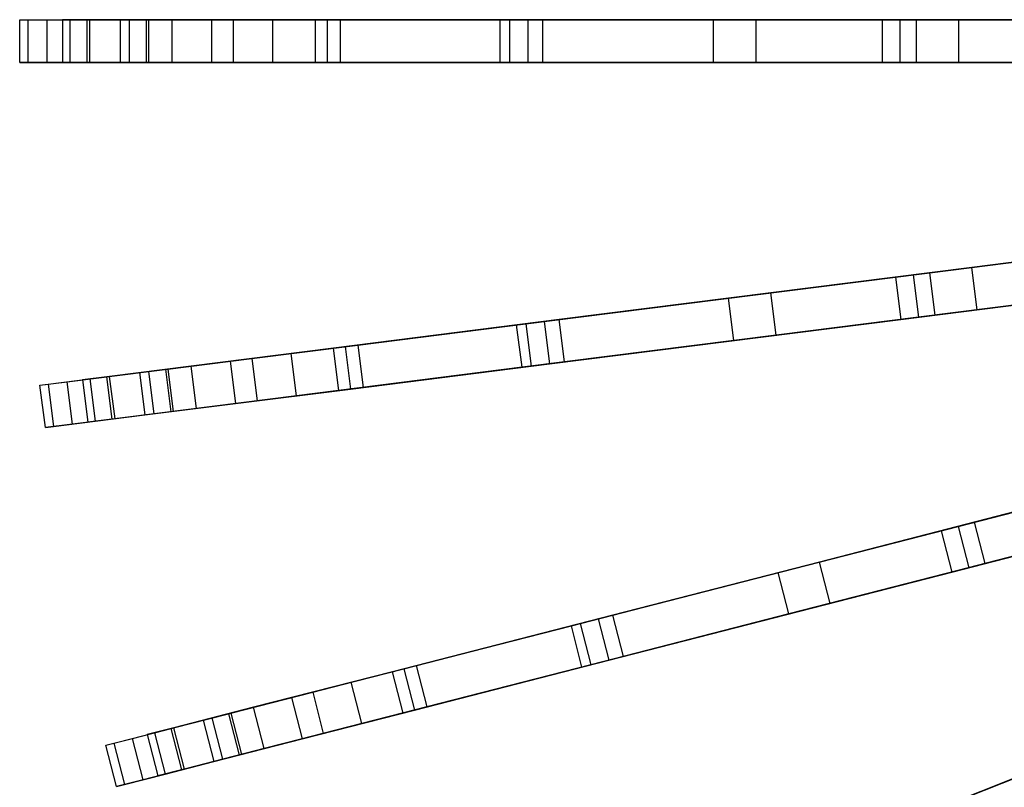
# Model space of a CAD drawing. Extents: x 0 to 27.3, y 0 to 27.3.
# Tile 4 of 117: x 0 to 4.6, y 10.1 to 13.7. Entities that reach past the tile are written whole.
import ezdxf

# ---------------------------------------------------------------- set-up
doc = ezdxf.new("R2010")
doc.units = 0
doc.header["$LTSCALE"] = 2.54
doc.layers.get('0').update_dxf_attribs({"color": 13, "linetype": 'CONTINUOUS'})

# ---------------------------------------------------------------- blocks, each defined once
blk = doc.blocks.new('SPUMPKIN_S_PM_STL_1')
at = {"color": 0}
for p, q in [((6.0437, 13.6715, 73.5372), (6.0437, 13.8715, 73.5372)), ((6.0437, 13.8715, 73.5372), (6.1726, 13.8715, 64.8146)), ((6.0437, 13.8715, 73.5372), (6.0817, 13.8715, 77.3327)), ((6.0437, 13.6715, 73.5372), (6.0437, 13.8715, 73.5372)), ((6.0437, 13.8715, 73.5372), (6.1726, 13.8715, 64.8146)), ((6.0437, 13.8715, 73.5372), (6.0817, 13.8715, 77.3327)), ((6.0817, 13.8715, 77.3327), (6.2793, 13.8715, 81.2047)), ((6.0817, 13.8715, 77.3327), (6.0817, 13.6715, 77.3327)), ((6.0817, 13.8715, 77.3327), (6.0817, 13.6715, 77.3327)), ((6.0817, 13.8715, 77.3327), (6.2793, 13.8715, 81.2047)), ((6.1726, 13.6715, 64.8146), (6.1726, 13.8715, 64.8146)), ((6.1726, 13.8715, 64.8146), (6.5581, 13.8715, 57.3268)), ((6.1726, 13.6715, 64.8146), (6.1726, 13.8715, 64.8146)), ((6.1726, 13.8715, 64.8146), (6.5581, 13.8715, 57.3268)), ((6.2437, 13.8715, 73.5372), (6.2437, 13.6715, 73.5372)), ((6.3726, 13.8715, 64.8178), (6.2437, 13.8715, 73.5372)), ((6.2437, 13.8715, 73.5372), (6.2437, 13.6715, 73.5372)), ((6.2437, 13.8715, 73.5372), (6.3578, 13.8715, 79.4599)), ((6.2437, 13.8715, 73.5372), (6.3578, 13.8715, 79.4599)), ((6.3726, 13.8715, 64.8178), (6.2437, 13.8715, 73.5372)), ((6.2793, 13.8715, 81.2047), (6.5142, 13.8715, 82.948)), ((6.2793, 13.8715, 81.2047), (6.2793, 13.6715, 81.2047)), ((6.2793, 13.8715, 81.2047), (6.2793, 13.6715, 81.2047)), ((6.2793, 13.8715, 81.2047), (6.5142, 13.8715, 82.948)), ((6.3578, 13.8715, 79.4599), (6.3578, 13.6715, 79.4599)), ((6.3578, 13.8715, 79.4599), (6.6362, 13.8715, 82.4797)), ((6.3578, 13.8715, 79.4599), (6.3578, 13.6715, 79.4599)), ((6.3578, 13.8715, 79.4599), (6.6362, 13.8715, 82.4797)), ((6.3726, 13.6715, 64.8178), (6.3726, 13.8715, 64.8178)), ((6.758, 13.8715, 57.334), (6.3726, 13.8715, 64.8178)), ((6.3726, 13.6715, 64.8178), (6.3726, 13.8715, 64.8178)), ((6.758, 13.8715, 57.334), (6.3726, 13.8715, 64.8178)), ((6.5142, 13.8715, 82.948), (6.9417, 13.8715, 84.4385)), ((6.5142, 13.8715, 82.948), (6.5142, 13.6715, 82.948)), ((6.5142, 13.8715, 82.948), (6.5142, 13.6715, 82.948)), ((6.5142, 13.8715, 82.948), (6.9417, 13.8715, 84.4385)), ((6.5581, 13.6715, 57.3268), (6.5581, 13.8715, 57.3268)), ((6.5581, 13.8715, 57.3268), (7.2291, 13.8715, 50.119)), ((6.5581, 13.6715, 57.3268), (6.5581, 13.8715, 57.3268)), ((6.5581, 13.8715, 57.3268), (7.2291, 13.8715, 50.119)), ((6.6362, 13.8715, 82.4797), (6.6362, 13.6715, 82.4797)), ((6.6362, 13.8715, 82.4797), (6.6477, 13.8715, 82.5522)), ((6.6362, 13.8715, 82.4797), (6.6362, 13.6715, 82.4797)), ((6.6362, 13.8715, 82.4797), (6.6477, 13.8715, 82.5522)), ((6.6477, 13.8715, 82.5522), (6.6477, 13.6715, 82.5522)), ((6.6477, 13.8715, 82.5522), (7.0439, 13.8715, 84.1562)), ((6.6477, 13.8715, 82.5522), (6.6477, 13.6715, 82.5522)), ((6.6477, 13.8715, 82.5522), (7.0439, 13.8715, 84.1562)), ((6.758, 13.6715, 57.334), (6.758, 13.8715, 57.334)), ((7.4291, 13.8715, 50.1308), (6.758, 13.8715, 57.334)), ((6.758, 13.6715, 57.334), (6.758, 13.8715, 57.334)), ((7.4291, 13.8715, 50.1308), (6.758, 13.8715, 57.334)), ((6.9417, 13.8715, 84.4385), (7.4844, 13.8715, 85.3434)), ((6.9417, 13.8715, 84.4385), (6.9417, 13.6715, 84.4385)), ((6.9417, 13.8715, 84.4385), (6.9417, 13.6715, 84.4385)), ((6.9417, 13.8715, 84.4385), (7.4844, 13.8715, 85.3434)), ((7.0439, 13.8715, 84.1562), (7.0439, 13.6715, 84.1562)), ((7.0439, 13.8715, 84.1562), (7.5447, 13.8715, 85.0968)), ((7.0439, 13.8715, 84.1562), (7.0439, 13.6715, 84.1562)), ((7.0439, 13.8715, 84.1562), (7.5447, 13.8715, 85.0968)), ((7.2291, 13.6715, 50.119), (7.2291, 13.8715, 50.119)), ((7.2291, 13.8715, 50.119), (8.2942, 13.8715, 42.4599)), ((7.2291, 13.6715, 50.119), (7.2291, 13.8715, 50.119)), ((7.2291, 13.8715, 50.119), (8.2942, 13.8715, 42.4599)), ((7.4291, 13.6715, 50.1308), (7.4291, 13.8715, 50.1308)), ((8.4944, 13.8715, 42.4751), (7.4291, 13.8715, 50.1308)), ((7.4291, 13.6715, 50.1308), (7.4291, 13.8715, 50.1308)), ((8.4944, 13.8715, 42.4751), (7.4291, 13.8715, 50.1308)), ((7.4844, 13.8715, 85.3434), (8.4242, 13.8715, 86.2621)), ((7.4844, 13.8715, 85.3434), (7.4844, 13.6715, 85.3434)), ((7.4844, 13.8715, 85.3434), (7.4844, 13.6715, 85.3434)), ((7.4844, 13.8715, 85.3434), (8.4242, 13.8715, 86.2621)), ((7.5447, 13.8715, 85.0968), (7.5447, 13.6715, 85.0968)), ((7.5447, 13.8715, 85.0968), (8.3382, 13.8715, 85.9213)), ((7.5447, 13.8715, 85.0968), (7.5447, 13.6715, 85.0968)), ((7.5447, 13.8715, 85.0968), (8.3382, 13.8715, 85.9213)), ((8.2942, 13.6715, 42.4599), (8.2942, 13.8715, 42.4599)), ((8.2942, 13.8715, 42.4599), (9.294, 13.8715, 36.927)), ((8.2942, 13.6715, 42.4599), (8.2942, 13.8715, 42.4599)), ((8.2942, 13.8715, 42.4599), (9.294, 13.8715, 36.927)), ((8.3382, 13.8715, 85.9213), (8.3382, 13.6715, 85.9213)), ((8.3382, 13.8715, 85.9213), (10.1665, 13.8715, 87.309)), ((8.3382, 13.8715, 85.9213), (8.3382, 13.6715, 85.9213)), ((8.3382, 13.8715, 85.9213), (10.1665, 13.8715, 87.309)), ((8.4242, 13.8715, 86.2621), (10.0841, 13.8715, 87.4941)), ((8.4242, 13.8715, 86.2621), (8.4242, 13.6715, 86.2621)), ((8.4242, 13.8715, 86.2621), (8.4242, 13.6715, 86.2621)), ((8.4242, 13.8715, 86.2621), (10.0841, 13.8715, 87.4941)), ((8.4944, 13.6715, 42.4751), (8.4944, 13.8715, 42.4751)), ((9.4938, 13.8715, 36.9473), (8.4944, 13.8715, 42.4751)), ((8.4944, 13.6715, 42.4751), (8.4944, 13.8715, 42.4751)), ((9.4938, 13.8715, 36.9473), (8.4944, 13.8715, 42.4751)), ((9.294, 13.6715, 36.927), (9.294, 13.8715, 36.927)), ((9.294, 13.8715, 36.927), (10.2444, 13.8715, 32.9015)), ((9.294, 13.6715, 36.927), (9.294, 13.8715, 36.927)), ((9.294, 13.8715, 36.927), (10.2444, 13.8715, 32.9015)), ((9.4938, 13.6715, 36.9473), (9.4938, 13.8715, 36.9473)), ((10.4429, 13.8715, 32.9341), (9.4938, 13.8715, 36.9473)), ((9.4938, 13.6715, 36.9473), (9.4938, 13.8715, 36.9473)), ((10.4429, 13.8715, 32.9341), (9.4938, 13.8715, 36.9473)), ((10.0841, 13.8715, 87.4941), (12.1322, 13.8715, 88.664)), ((10.0841, 13.8715, 87.4941), (10.0841, 13.6715, 87.4941)), ((10.0841, 13.8715, 87.4941), (10.0841, 13.6715, 87.4941)), ((10.0841, 13.8715, 87.4941), (12.1322, 13.8715, 88.664)), ((10.1665, 13.8715, 87.309), (10.1665, 13.6715, 87.309)), ((10.1665, 13.8715, 87.309), (12.2004, 13.8715, 88.4745)), ((10.1665, 13.8715, 87.309), (10.1665, 13.6715, 87.309)), ((10.1665, 13.8715, 87.309), (12.2004, 13.8715, 88.4745)), ((10.2444, 13.6715, 32.9015), (10.2444, 13.8715, 32.9015)), ((10.2444, 13.8715, 32.9015), (11.2789, 13.8715, 29.7367)), ((10.2444, 13.6715, 32.9015), (10.2444, 13.8715, 32.9015)), ((10.2444, 13.8715, 32.9015), (11.2789, 13.8715, 29.7367)), ((10.4429, 13.6715, 32.9341), (10.4429, 13.8715, 32.9341)), ((11.4723, 13.8715, 29.7911), (10.4429, 13.8715, 32.9341)), ((10.4429, 13.6715, 32.9341), (10.4429, 13.8715, 32.9341)), ((11.4723, 13.8715, 29.7911), (10.4429, 13.8715, 32.9341)), ((6.1726, 13.6715, 64.8146), (6.0437, 13.6715, 73.5372)), ((6.0437, 13.6715, 73.5372), (6.0817, 13.6715, 77.3327)), ((6.0437, 13.6715, 73.5372), (6.0817, 13.6715, 77.3327)), ((6.1726, 13.6715, 64.8146), (6.0437, 13.6715, 73.5372)), ((6.0817, 13.6715, 77.3327), (6.2793, 13.6715, 81.2047)), ((6.0817, 13.6715, 77.3327), (6.2793, 13.6715, 81.2047)), ((6.5581, 13.6715, 57.3268), (6.1726, 13.6715, 64.8146)), ((6.5581, 13.6715, 57.3268), (6.1726, 13.6715, 64.8146)), ((6.3726, 13.6715, 64.8178), (6.2437, 13.6715, 73.5372)), ((6.3578, 13.6715, 79.4599), (6.2437, 13.6715, 73.5372)), ((6.3726, 13.6715, 64.8178), (6.2437, 13.6715, 73.5372)), ((6.3578, 13.6715, 79.4599), (6.2437, 13.6715, 73.5372)), ((6.2793, 13.6715, 81.2047), (6.5142, 13.6715, 82.948)), ((6.2793, 13.6715, 81.2047), (6.5142, 13.6715, 82.948)), ((6.6362, 13.6715, 82.4797), (6.3578, 13.6715, 79.4599)), ((6.6362, 13.6715, 82.4797), (6.3578, 13.6715, 79.4599)), ((6.758, 13.6715, 57.334), (6.3726, 13.6715, 64.8178)), ((6.758, 13.6715, 57.334), (6.3726, 13.6715, 64.8178)), ((6.5142, 13.6715, 82.948), (6.9417, 13.6715, 84.4385)), ((6.5142, 13.6715, 82.948), (6.9417, 13.6715, 84.4385)), ((7.2291, 13.6715, 50.119), (6.5581, 13.6715, 57.3268)), ((7.2291, 13.6715, 50.119), (6.5581, 13.6715, 57.3268)), ((6.6477, 13.6715, 82.5522), (6.6362, 13.6715, 82.4797)), ((6.6477, 13.6715, 82.5522), (6.6362, 13.6715, 82.4797)), ((7.0439, 13.6715, 84.1562), (6.6477, 13.6715, 82.5522)), ((7.0439, 13.6715, 84.1562), (6.6477, 13.6715, 82.5522)), ((7.4291, 13.6715, 50.1308), (6.758, 13.6715, 57.334)), ((7.4291, 13.6715, 50.1308), (6.758, 13.6715, 57.334)), ((6.9417, 13.6715, 84.4385), (7.4844, 13.6715, 85.3434)), ((6.9417, 13.6715, 84.4385), (7.4844, 13.6715, 85.3434)), ((7.5447, 13.6715, 85.0968), (7.0439, 13.6715, 84.1562)), ((7.5447, 13.6715, 85.0968), (7.0439, 13.6715, 84.1562)), ((8.2942, 13.6715, 42.4599), (7.2291, 13.6715, 50.119)), ((8.2942, 13.6715, 42.4599), (7.2291, 13.6715, 50.119)), ((8.4944, 13.6715, 42.4751), (7.4291, 13.6715, 50.1308)), ((8.4944, 13.6715, 42.4751), (7.4291, 13.6715, 50.1308)), ((7.4844, 13.6715, 85.3434), (8.4242, 13.6715, 86.2621)), ((7.4844, 13.6715, 85.3434), (8.4242, 13.6715, 86.2621)), ((8.3382, 13.6715, 85.9213), (7.5447, 13.6715, 85.0968)), ((8.3382, 13.6715, 85.9213), (7.5447, 13.6715, 85.0968)), ((9.294, 13.6715, 36.927), (8.2942, 13.6715, 42.4599)), ((9.294, 13.6715, 36.927), (8.2942, 13.6715, 42.4599)), ((10.1665, 13.6715, 87.309), (8.3382, 13.6715, 85.9213)), ((10.1665, 13.6715, 87.309), (8.3382, 13.6715, 85.9213)), ((8.4242, 13.6715, 86.2621), (10.0841, 13.6715, 87.4941)), ((8.4242, 13.6715, 86.2621), (10.0841, 13.6715, 87.4941)), ((9.4938, 13.6715, 36.9473), (8.4944, 13.6715, 42.4751)), ((9.4938, 13.6715, 36.9473), (8.4944, 13.6715, 42.4751)), ((10.2444, 13.6715, 32.9015), (9.294, 13.6715, 36.927)), ((10.2444, 13.6715, 32.9015), (9.294, 13.6715, 36.927)), ((10.4429, 13.6715, 32.9341), (9.4938, 13.6715, 36.9473)), ((10.4429, 13.6715, 32.9341), (9.4938, 13.6715, 36.9473)), ((10.0841, 13.6715, 87.4941), (12.1322, 13.6715, 88.664)), ((10.0841, 13.6715, 87.4941), (12.1322, 13.6715, 88.664)), ((12.2004, 13.6715, 88.4745), (10.1665, 13.6715, 87.309)), ((12.2004, 13.6715, 88.4745), (10.1665, 13.6715, 87.309)), ((11.2789, 13.6715, 29.7367), (10.2444, 13.6715, 32.9015)), ((11.2789, 13.6715, 29.7367), (10.2444, 13.6715, 32.9015)), ((11.4723, 13.6715, 29.7911), (10.4429, 13.6715, 32.9341)), ((11.4723, 13.6715, 29.7911), (10.4429, 13.6715, 32.9341)), ((10.147, 12.6661, 87.4939), (12.179, 12.9228, 88.6638)), ((10.147, 12.6661, 87.4939), (12.179, 12.9228, 88.6638)), ((10.2287, 12.6765, 87.3088), (12.2466, 12.9314, 88.4743)), ((10.2287, 12.6765, 87.3088), (12.2466, 12.9314, 88.4743)), ((11.5251, 12.8402, 29.7898), (10.5037, 12.7112, 32.9326)), ((11.5251, 12.8402, 29.7898), (10.5037, 12.7112, 32.9326)), ((10.3068, 12.6863, 32.9), (11.3332, 12.816, 29.7355)), ((10.3068, 12.6863, 32.9), (11.3332, 12.816, 29.7355)), ((12.2717, 12.733, 88.4743), (10.2538, 12.478, 87.3088)), ((12.2717, 12.733, 88.4743), (10.2538, 12.478, 87.3088)), ((9.3638, 12.5672, 36.9255), (10.3068, 12.6863, 32.9)), ((9.3638, 12.5672, 36.9255), (10.3068, 12.6863, 32.9)), ((10.5037, 12.7112, 32.9326), (9.5621, 12.5922, 36.9458)), ((10.5037, 12.7112, 32.9326), (9.5621, 12.5922, 36.9458)), ((10.1721, 12.4677, 87.4939), (12.2041, 12.7244, 88.6638)), ((10.1721, 12.4677, 87.4939), (12.2041, 12.7244, 88.6638)), ((10.3319, 12.4879, 32.9), (10.3068, 12.6863, 32.9)), ((10.3319, 12.4879, 32.9), (10.3068, 12.6863, 32.9)), ((10.5288, 12.5128, 32.9326), (10.5037, 12.7112, 32.9326)), ((10.5288, 12.5128, 32.9326), (10.5037, 12.7112, 32.9326)), ((8.4149, 12.4473, 85.921), (10.2287, 12.6765, 87.3088)), ((8.4149, 12.4473, 85.921), (10.2287, 12.6765, 87.3088)), ((8.5007, 12.4582, 86.2623), (10.147, 12.6661, 87.4939)), ((8.5007, 12.4582, 86.2623), (10.147, 12.6661, 87.4939)), ((10.147, 12.6661, 87.4939), (10.1721, 12.4677, 87.4939)), ((10.147, 12.6661, 87.4939), (10.1721, 12.4677, 87.4939)), ((10.2287, 12.6765, 87.3088), (10.2538, 12.478, 87.3088)), ((10.2287, 12.6765, 87.3088), (10.2538, 12.478, 87.3088)), ((11.5502, 12.6418, 29.7898), (10.5288, 12.5128, 32.9326)), ((11.5502, 12.6418, 29.7898), (10.5288, 12.5128, 32.9326)), ((11.3583, 12.6176, 29.7355), (10.3319, 12.4879, 32.9)), ((11.3583, 12.6176, 29.7355), (10.3319, 12.4879, 32.9)), ((8.3718, 12.4419, 42.458), (9.3638, 12.5672, 36.9255)), ((8.3718, 12.4419, 42.458), (9.3638, 12.5672, 36.9255)), ((9.5621, 12.5922, 36.9458), (8.5705, 12.467, 42.4732)), ((9.5621, 12.5922, 36.9458), (8.5705, 12.467, 42.4732)), ((9.3888, 12.3688, 36.9255), (9.3638, 12.5672, 36.9255)), ((9.3888, 12.3688, 36.9255), (9.3638, 12.5672, 36.9255)), ((9.5871, 12.3938, 36.9458), (9.5621, 12.5922, 36.9458)), ((9.5871, 12.3938, 36.9458), (9.5621, 12.5922, 36.9458)), ((10.5288, 12.5128, 32.9326), (9.5871, 12.3938, 36.9458)), ((10.5288, 12.5128, 32.9326), (9.5871, 12.3938, 36.9458)), ((8.5705, 12.467, 42.4732), (7.5134, 12.3334, 50.1295)), ((8.5705, 12.467, 42.4732), (7.5134, 12.3334, 50.1295)), ((7.5682, 12.3404, 85.3435), (8.5007, 12.4582, 86.2623)), ((7.5682, 12.3404, 85.3435), (8.5007, 12.4582, 86.2623)), ((10.2538, 12.478, 87.3088), (8.4399, 12.2489, 85.921)), ((10.2538, 12.478, 87.3088), (8.4399, 12.2489, 85.921)), ((8.5007, 12.4582, 86.2623), (8.5258, 12.2597, 86.2623)), ((8.5007, 12.4582, 86.2623), (8.5258, 12.2597, 86.2623)), ((8.5258, 12.2597, 86.2623), (10.1721, 12.4677, 87.4939)), ((8.5258, 12.2597, 86.2623), (10.1721, 12.4677, 87.4939)), ((8.5955, 12.2685, 42.4732), (8.5705, 12.467, 42.4732)), ((8.5955, 12.2685, 42.4732), (8.5705, 12.467, 42.4732)), ((10.3319, 12.4879, 32.9), (9.3888, 12.3688, 36.9255)), ((10.3319, 12.4879, 32.9), (9.3888, 12.3688, 36.9255)), ((7.315, 12.3084, 50.1177), (8.3718, 12.4419, 42.458)), ((7.315, 12.3084, 50.1177), (8.3718, 12.4419, 42.458)), ((7.6278, 12.3479, 85.0966), (8.4149, 12.4473, 85.921)), ((7.6278, 12.3479, 85.0966), (8.4149, 12.4473, 85.921)), ((8.3969, 12.2435, 42.458), (8.3718, 12.4419, 42.458)), ((8.3969, 12.2435, 42.458), (8.3718, 12.4419, 42.458)), ((8.4149, 12.4473, 85.921), (8.4399, 12.2489, 85.921)), ((8.4149, 12.4473, 85.921), (8.4399, 12.2489, 85.921)), ((9.3888, 12.3688, 36.9255), (8.3969, 12.2435, 42.458)), ((9.3888, 12.3688, 36.9255), (8.3969, 12.2435, 42.458)), ((9.5871, 12.3938, 36.9458), (8.5955, 12.2685, 42.4732)), ((9.5871, 12.3938, 36.9458), (8.5955, 12.2685, 42.4732)), ((7.5134, 12.3334, 50.1295), (6.8476, 12.2493, 57.3332)), ((7.5134, 12.3334, 50.1295), (6.8476, 12.2493, 57.3332)), ((7.0297, 12.2723, 84.4385), (7.5682, 12.3404, 85.3435)), ((7.0297, 12.2723, 84.4385), (7.5682, 12.3404, 85.3435)), ((7.1309, 12.2851, 84.1558), (7.6278, 12.3479, 85.0966)), ((7.1309, 12.2851, 84.1558), (7.6278, 12.3479, 85.0966)), ((7.5385, 12.135, 50.1295), (7.5134, 12.3334, 50.1295)), ((7.5385, 12.135, 50.1295), (7.5134, 12.3334, 50.1295)), ((7.5682, 12.3404, 85.3435), (7.5933, 12.1419, 85.3435)), ((7.5682, 12.3404, 85.3435), (7.5933, 12.1419, 85.3435)), ((7.6278, 12.3479, 85.0966), (7.6529, 12.1495, 85.0966)), ((7.6278, 12.3479, 85.0966), (7.6529, 12.1495, 85.0966)), ((6.6056, 12.2187, 82.948), (7.0297, 12.2723, 84.4385)), ((6.6056, 12.2187, 82.948), (7.0297, 12.2723, 84.4385)), ((6.6492, 12.2243, 57.326), (7.315, 12.3084, 50.1177)), ((6.6492, 12.2243, 57.326), (7.315, 12.3084, 50.1177)), ((6.7379, 12.2355, 82.5514), (7.1309, 12.2851, 84.1558)), ((6.7379, 12.2355, 82.5514), (7.1309, 12.2851, 84.1558)), ((7.0297, 12.2723, 84.4385), (7.0548, 12.0739, 84.4385)), ((7.0297, 12.2723, 84.4385), (7.0548, 12.0739, 84.4385)), ((7.1309, 12.2851, 84.1558), (7.156, 12.0867, 84.1558)), ((7.1309, 12.2851, 84.1558), (7.156, 12.0867, 84.1558)), ((7.3401, 12.11, 50.1177), (7.315, 12.3084, 50.1177)), ((7.3401, 12.11, 50.1177), (7.315, 12.3084, 50.1177)), ((6.2667, 12.1759, 64.8142), (6.6492, 12.2243, 57.326)), ((6.2667, 12.1759, 64.8142), (6.6492, 12.2243, 57.326)), ((6.4507, 12.1992, 79.4635), (6.727, 12.2341, 82.482)), ((6.4507, 12.1992, 79.4635), (6.727, 12.2341, 82.482)), ((6.8476, 12.2493, 57.3332), (6.4651, 12.201, 64.8173)), ((6.8476, 12.2493, 57.3332), (6.4651, 12.201, 64.8173)), ((6.6742, 12.0258, 57.326), (6.6492, 12.2243, 57.326)), ((6.6742, 12.0258, 57.326), (6.6492, 12.2243, 57.326)), ((6.727, 12.2341, 82.482), (6.7379, 12.2355, 82.5514)), ((6.727, 12.2341, 82.482), (6.7379, 12.2355, 82.5514)), ((6.727, 12.2341, 82.482), (6.752, 12.0357, 82.482)), ((6.727, 12.2341, 82.482), (6.752, 12.0357, 82.482)), ((6.7379, 12.2355, 82.5514), (6.763, 12.037, 82.5514)), ((6.7379, 12.2355, 82.5514), (6.763, 12.037, 82.5514)), ((6.8727, 12.0509, 57.3332), (6.8476, 12.2493, 57.3332)), ((6.8727, 12.0509, 57.3332), (6.8476, 12.2493, 57.3332)), ((8.3969, 12.2435, 42.458), (7.3401, 12.11, 50.1177)), ((8.3969, 12.2435, 42.458), (7.3401, 12.11, 50.1177)), ((8.5955, 12.2685, 42.4732), (7.5385, 12.135, 50.1295)), ((8.5955, 12.2685, 42.4732), (7.5385, 12.135, 50.1295)), ((7.5933, 12.1419, 85.3435), (8.5258, 12.2597, 86.2623)), ((7.5933, 12.1419, 85.3435), (8.5258, 12.2597, 86.2623)), ((8.4399, 12.2489, 85.921), (7.6529, 12.1495, 85.0966)), ((8.4399, 12.2489, 85.921), (7.6529, 12.1495, 85.0966)), ((6.1765, 12.1645, 77.3329), (6.3726, 12.1893, 81.205)), ((6.1765, 12.1645, 77.3329), (6.3726, 12.1893, 81.205)), ((6.4651, 12.201, 64.8173), (6.3372, 12.1848, 73.5372)), ((6.4651, 12.201, 64.8173), (6.3372, 12.1848, 73.5372)), ((6.3372, 12.1848, 73.5372), (6.4507, 12.1992, 79.4635)), ((6.3372, 12.1848, 73.5372), (6.4507, 12.1992, 79.4635)), ((6.3372, 12.1848, 73.5372), (6.3623, 11.9864, 73.5372)), ((6.3372, 12.1848, 73.5372), (6.3623, 11.9864, 73.5372)), ((6.3726, 12.1893, 81.205), (6.6056, 12.2187, 82.948)), ((6.3726, 12.1893, 81.205), (6.6056, 12.2187, 82.948)), ((6.3726, 12.1893, 81.205), (6.3976, 11.9909, 81.205)), ((6.3726, 12.1893, 81.205), (6.3976, 11.9909, 81.205)), ((6.4507, 12.1992, 79.4635), (6.4757, 12.0008, 79.4635)), ((6.4507, 12.1992, 79.4635), (6.4757, 12.0008, 79.4635)), ((6.4902, 12.0026, 64.8173), (6.4651, 12.201, 64.8173)), ((6.4902, 12.0026, 64.8173), (6.4651, 12.201, 64.8173)), ((6.6056, 12.2187, 82.948), (6.6306, 12.0203, 82.948)), ((6.6056, 12.2187, 82.948), (6.6306, 12.0203, 82.948)), ((6.1388, 12.1598, 73.5372), (6.2667, 12.1759, 64.8142)), ((6.1388, 12.1598, 73.5372), (6.2667, 12.1759, 64.8142)), ((6.1388, 12.1598, 73.5372), (6.1765, 12.1645, 77.3329)), ((6.1388, 12.1598, 73.5372), (6.1765, 12.1645, 77.3329)), ((6.1639, 11.9614, 73.5372), (6.1388, 12.1598, 73.5372)), ((6.1639, 11.9614, 73.5372), (6.1388, 12.1598, 73.5372)), ((6.1765, 12.1645, 77.3329), (6.2015, 11.9661, 77.3329)), ((6.1765, 12.1645, 77.3329), (6.2015, 11.9661, 77.3329)), ((6.2918, 11.9775, 64.8142), (6.2667, 12.1759, 64.8142)), ((6.2918, 11.9775, 64.8142), (6.2667, 12.1759, 64.8142)), ((7.5385, 12.135, 50.1295), (6.8727, 12.0509, 57.3332)), ((7.5385, 12.135, 50.1295), (6.8727, 12.0509, 57.3332)), ((7.0548, 12.0739, 84.4385), (7.5933, 12.1419, 85.3435)), ((7.0548, 12.0739, 84.4385), (7.5933, 12.1419, 85.3435)), ((7.6529, 12.1495, 85.0966), (7.156, 12.0867, 84.1558)), ((7.6529, 12.1495, 85.0966), (7.156, 12.0867, 84.1558)), ((7.3401, 12.11, 50.1177), (6.6742, 12.0258, 57.326)), ((7.3401, 12.11, 50.1177), (6.6742, 12.0258, 57.326)), ((7.156, 12.0867, 84.1558), (6.763, 12.037, 82.5514)), ((7.156, 12.0867, 84.1558), (6.763, 12.037, 82.5514)), ((6.8727, 12.0509, 57.3332), (6.4902, 12.0026, 64.8173)), ((6.8727, 12.0509, 57.3332), (6.4902, 12.0026, 64.8173)), ((6.6306, 12.0203, 82.948), (7.0548, 12.0739, 84.4385)), ((6.6306, 12.0203, 82.948), (7.0548, 12.0739, 84.4385)), ((6.6742, 12.0258, 57.326), (6.2918, 11.9775, 64.8142)), ((6.6742, 12.0258, 57.326), (6.2918, 11.9775, 64.8142)), ((6.4902, 12.0026, 64.8173), (6.3623, 11.9864, 73.5372)), ((6.4902, 12.0026, 64.8173), (6.3623, 11.9864, 73.5372)), ((6.4757, 12.0008, 79.4635), (6.3623, 11.9864, 73.5372)), ((6.4757, 12.0008, 79.4635), (6.3623, 11.9864, 73.5372)), ((6.3976, 11.9909, 81.205), (6.6306, 12.0203, 82.948)), ((6.3976, 11.9909, 81.205), (6.6306, 12.0203, 82.948)), ((6.752, 12.0357, 82.482), (6.4757, 12.0008, 79.4635)), ((6.752, 12.0357, 82.482), (6.4757, 12.0008, 79.4635)), ((6.763, 12.037, 82.5514), (6.752, 12.0357, 82.482)), ((6.763, 12.037, 82.5514), (6.752, 12.0357, 82.482)), ((10.4403, 11.4986, 87.3086), (12.4104, 12.0045, 88.4742)), ((10.4403, 11.4986, 87.3086), (12.4104, 12.0045, 88.4742)), ((6.2918, 11.9775, 64.8142), (6.1639, 11.9614, 73.5372)), ((6.2918, 11.9775, 64.8142), (6.1639, 11.9614, 73.5372)), ((6.1639, 11.9614, 73.5372), (6.2015, 11.9661, 77.3329)), ((6.1639, 11.9614, 73.5372), (6.2015, 11.9661, 77.3329)), ((6.2015, 11.9661, 77.3329), (6.3976, 11.9909, 81.205)), ((6.2015, 11.9661, 77.3329), (6.3976, 11.9909, 81.205)), ((10.3605, 11.4782, 87.4937), (12.3444, 11.9875, 88.6637)), ((10.3605, 11.4782, 87.4937), (12.3444, 11.9875, 88.6637)), ((12.4602, 11.8108, 88.4742), (10.4901, 11.3049, 87.3086)), ((12.4602, 11.8108, 88.4742), (10.4901, 11.3049, 87.3086)), ((10.4103, 11.2844, 87.4937), (12.3941, 11.7938, 88.6637)), ((10.4103, 11.2844, 87.4937), (12.3941, 11.7938, 88.6637)), ((10.5172, 11.5184, 32.8986), (11.5194, 11.7757, 29.7343)), ((10.5172, 11.5184, 32.8986), (11.5194, 11.7757, 29.7343)), ((11.5691, 11.582, 29.7343), (10.5669, 11.3247, 32.8986)), ((11.5691, 11.582, 29.7343), (10.5669, 11.3247, 32.8986)), ((10.7095, 11.5678, 32.9312), (9.79, 11.3317, 36.9443)), ((10.7095, 11.5678, 32.9312), (9.79, 11.3317, 36.9443)), ((8.6695, 11.044, 85.9208), (10.4403, 11.4986, 87.3086)), ((8.6695, 11.044, 85.9208), (10.4403, 11.4986, 87.3086)), ((9.5964, 11.282, 36.924), (10.5172, 11.5184, 32.8986)), ((9.5964, 11.282, 36.924), (10.5172, 11.5184, 32.8986)), ((10.4403, 11.4986, 87.3086), (10.4901, 11.3049, 87.3086)), ((10.4403, 11.4986, 87.3086), (10.4901, 11.3049, 87.3086)), ((10.5669, 11.3247, 32.8986), (10.5172, 11.5184, 32.8986)), ((10.5669, 11.3247, 32.8986), (10.5172, 11.5184, 32.8986)), ((8.7538, 11.0656, 86.2625), (10.3605, 11.4782, 87.4937)), ((8.7538, 11.0656, 86.2625), (10.3605, 11.4782, 87.4937)), ((10.3605, 11.4782, 87.4937), (10.4103, 11.2844, 87.4937)), ((10.3605, 11.4782, 87.4937), (10.4103, 11.2844, 87.4937)), ((10.7592, 11.374, 32.9312), (9.8398, 11.138, 36.9443)), ((10.7592, 11.374, 32.9312), (9.8398, 11.138, 36.9443)), ((10.4901, 11.3049, 87.3086), (8.7192, 10.8503, 85.9208)), ((10.4901, 11.3049, 87.3086), (8.7192, 10.8503, 85.9208)), ((9.79, 11.3317, 36.9443), (8.822, 11.0831, 42.4715)), ((9.79, 11.3317, 36.9443), (8.822, 11.0831, 42.4715)), ((10.5669, 11.3247, 32.8986), (9.6462, 11.0883, 36.924)), ((10.5669, 11.3247, 32.8986), (9.6462, 11.0883, 36.924)), ((9.8398, 11.138, 36.9443), (9.79, 11.3317, 36.9443)), ((9.8398, 11.138, 36.9443), (9.79, 11.3317, 36.9443)), ((8.628, 11.0333, 42.4563), (9.5964, 11.282, 36.924)), ((8.628, 11.0333, 42.4563), (9.5964, 11.282, 36.924)), ((8.8036, 10.8719, 86.2625), (10.4103, 11.2844, 87.4937)), ((8.8036, 10.8719, 86.2625), (10.4103, 11.2844, 87.4937)), ((9.6462, 11.0883, 36.924), (9.5964, 11.282, 36.924)), ((9.6462, 11.0883, 36.924), (9.5964, 11.282, 36.924)), ((9.8398, 11.138, 36.9443), (8.8717, 10.8894, 42.4715)), ((9.8398, 11.138, 36.9443), (8.8717, 10.8894, 42.4715)), ((8.822, 11.0831, 42.4715), (7.7899, 10.8181, 50.1282)), ((8.822, 11.0831, 42.4715), (7.7899, 10.8181, 50.1282)), ((9.6462, 11.0883, 36.924), (8.6778, 10.8396, 42.4563)), ((9.6462, 11.0883, 36.924), (8.6778, 10.8396, 42.4563)), ((8.8717, 10.8894, 42.4715), (8.822, 11.0831, 42.4715)), ((8.8717, 10.8894, 42.4715), (8.822, 11.0831, 42.4715)), ((7.5962, 10.7684, 50.1165), (8.628, 11.0333, 42.4563)), ((7.5962, 10.7684, 50.1165), (8.628, 11.0333, 42.4563)), ((7.8432, 10.8318, 85.3436), (8.7538, 11.0656, 86.2625)), ((7.8432, 10.8318, 85.3436), (8.7538, 11.0656, 86.2625)), ((7.9013, 10.8467, 85.0964), (8.6695, 11.044, 85.9208)), ((7.9013, 10.8467, 85.0964), (8.6695, 11.044, 85.9208)), ((8.6778, 10.8396, 42.4563), (8.628, 11.0333, 42.4563)), ((8.6778, 10.8396, 42.4563), (8.628, 11.0333, 42.4563)), ((8.6695, 11.044, 85.9208), (8.7192, 10.8503, 85.9208)), ((8.6695, 11.044, 85.9208), (8.7192, 10.8503, 85.9208)), ((8.7538, 11.0656, 86.2625), (8.8036, 10.8719, 86.2625)), ((8.7538, 11.0656, 86.2625), (8.8036, 10.8719, 86.2625)), ((8.8717, 10.8894, 42.4715), (7.8396, 10.6244, 50.1282)), ((8.8717, 10.8894, 42.4715), (7.8396, 10.6244, 50.1282)), ((7.4162, 10.7222, 84.1555), (7.9013, 10.8467, 85.0964)), ((7.4162, 10.7222, 84.1555), (7.9013, 10.8467, 85.0964)), ((7.893, 10.6381, 85.3436), (8.8036, 10.8719, 86.2625)), ((7.893, 10.6381, 85.3436), (8.8036, 10.8719, 86.2625)), ((7.9013, 10.8467, 85.0964), (7.951, 10.653, 85.0964)), ((7.9013, 10.8467, 85.0964), (7.951, 10.653, 85.0964)), ((8.7192, 10.8503, 85.9208), (7.951, 10.653, 85.0964)), ((8.7192, 10.8503, 85.9208), (7.951, 10.653, 85.0964)), ((7.7899, 10.8181, 50.1282), (7.1397, 10.6512, 57.3323)), ((7.7899, 10.8181, 50.1282), (7.1397, 10.6512, 57.3323)), ((7.3175, 10.6968, 84.4386), (7.8432, 10.8318, 85.3436)), ((7.3175, 10.6968, 84.4386), (7.8432, 10.8318, 85.3436)), ((8.6778, 10.8396, 42.4563), (7.6459, 10.5747, 50.1165)), ((8.6778, 10.8396, 42.4563), (7.6459, 10.5747, 50.1165)), ((7.8396, 10.6244, 50.1282), (7.7899, 10.8181, 50.1282)), ((7.8396, 10.6244, 50.1282), (7.7899, 10.8181, 50.1282)), ((7.8432, 10.8318, 85.3436), (7.893, 10.6381, 85.3436)), ((7.8432, 10.8318, 85.3436), (7.893, 10.6381, 85.3436)), ((6.946, 10.6015, 57.3251), (7.5962, 10.7684, 50.1165)), ((6.946, 10.6015, 57.3251), (7.5962, 10.7684, 50.1165)), ((7.6459, 10.5747, 50.1165), (7.5962, 10.7684, 50.1165)), ((7.6459, 10.5747, 50.1165), (7.5962, 10.7684, 50.1165)), ((7.0325, 10.6237, 82.5507), (7.4162, 10.7222, 84.1555)), ((7.0325, 10.6237, 82.5507), (7.4162, 10.7222, 84.1555)), ((7.4162, 10.7222, 84.1555), (7.4659, 10.5285, 84.1555)), ((7.4162, 10.7222, 84.1555), (7.4659, 10.5285, 84.1555)), ((6.9034, 10.5905, 82.9479), (7.3175, 10.6968, 84.4386)), ((6.9034, 10.5905, 82.9479), (7.3175, 10.6968, 84.4386)), ((7.3175, 10.6968, 84.4386), (7.3672, 10.5031, 84.4386)), ((7.3175, 10.6968, 84.4386), (7.3672, 10.5031, 84.4386)), ((6.7523, 10.5517, 79.4669), (7.0222, 10.621, 82.4842)), ((6.7523, 10.5517, 79.4669), (7.0222, 10.621, 82.4842)), ((7.1397, 10.6512, 57.3323), (6.7663, 10.5553, 64.8169)), ((7.1397, 10.6512, 57.3323), (6.7663, 10.5553, 64.8169)), ((7.0222, 10.621, 82.4842), (7.0325, 10.6237, 82.5507)), ((7.0222, 10.621, 82.4842), (7.0325, 10.6237, 82.5507)), ((7.0222, 10.621, 82.4842), (7.072, 10.4273, 82.4842)), ((7.0222, 10.621, 82.4842), (7.072, 10.4273, 82.4842)), ((7.0325, 10.6237, 82.5507), (7.0822, 10.4299, 82.5507)), ((7.0325, 10.6237, 82.5507), (7.0822, 10.4299, 82.5507)), ((7.1895, 10.4575, 57.3323), (7.1397, 10.6512, 57.3323)), ((7.1895, 10.4575, 57.3323), (7.1397, 10.6512, 57.3323)), ((7.8396, 10.6244, 50.1282), (7.1895, 10.4575, 57.3323)), ((7.8396, 10.6244, 50.1282), (7.1895, 10.4575, 57.3323)), ((7.3672, 10.5031, 84.4386), (7.893, 10.6381, 85.3436)), ((7.3672, 10.5031, 84.4386), (7.893, 10.6381, 85.3436)), ((7.951, 10.653, 85.0964), (7.4659, 10.5285, 84.1555)), ((7.951, 10.653, 85.0964), (7.4659, 10.5285, 84.1555)), ((6.5726, 10.5056, 64.8137), (6.946, 10.6015, 57.3251)), ((6.5726, 10.5056, 64.8137), (6.946, 10.6015, 57.3251)), ((6.676, 10.5321, 81.2053), (6.9034, 10.5905, 82.9479)), ((6.676, 10.5321, 81.2053), (6.9034, 10.5905, 82.9479)), ((6.9034, 10.5905, 82.9479), (6.9531, 10.3968, 82.9479)), ((6.9034, 10.5905, 82.9479), (6.9531, 10.3968, 82.9479)), ((6.9957, 10.4077, 57.3251), (6.946, 10.6015, 57.3251)), ((6.9957, 10.4077, 57.3251), (6.946, 10.6015, 57.3251)), ((7.6459, 10.5747, 50.1165), (6.9957, 10.4077, 57.3251)), ((7.6459, 10.5747, 50.1165), (6.9957, 10.4077, 57.3251)), ((6.4845, 10.483, 77.333), (6.676, 10.5321, 81.2053)), ((6.4845, 10.483, 77.333), (6.676, 10.5321, 81.2053)), ((6.7663, 10.5553, 64.8169), (6.6414, 10.5233, 73.5372)), ((6.7663, 10.5553, 64.8169), (6.6414, 10.5233, 73.5372)), ((6.6414, 10.5233, 73.5372), (6.7523, 10.5517, 79.4669)), ((6.6414, 10.5233, 73.5372), (6.7523, 10.5517, 79.4669)), ((6.6414, 10.5233, 73.5372), (6.6912, 10.3295, 73.5372)), ((6.6414, 10.5233, 73.5372), (6.6912, 10.3295, 73.5372)), ((6.676, 10.5321, 81.2053), (6.7257, 10.3384, 81.2053)), ((6.676, 10.5321, 81.2053), (6.7257, 10.3384, 81.2053)), ((6.7523, 10.5517, 79.4669), (6.8021, 10.358, 79.4669)), ((6.7523, 10.5517, 79.4669), (6.8021, 10.358, 79.4669)), ((6.816, 10.3616, 64.8169), (6.7663, 10.5553, 64.8169)), ((6.816, 10.3616, 64.8169), (6.7663, 10.5553, 64.8169)), ((7.4659, 10.5285, 84.1555), (7.0822, 10.4299, 82.5507)), ((7.4659, 10.5285, 84.1555), (7.0822, 10.4299, 82.5507)), ((6.4477, 10.4735, 73.5372), (6.5726, 10.5056, 64.8137)), ((6.4477, 10.4735, 73.5372), (6.5726, 10.5056, 64.8137)), ((6.4477, 10.4735, 73.5372), (6.4845, 10.483, 77.333)), ((6.4477, 10.4735, 73.5372), (6.4845, 10.483, 77.333)), ((6.4974, 10.2798, 73.5372), (6.4477, 10.4735, 73.5372)), ((6.4974, 10.2798, 73.5372), (6.4477, 10.4735, 73.5372)), ((6.4845, 10.483, 77.333), (6.5342, 10.2892, 77.333)), ((6.4845, 10.483, 77.333), (6.5342, 10.2892, 77.333)), ((6.6223, 10.3119, 64.8137), (6.5726, 10.5056, 64.8137)), ((6.6223, 10.3119, 64.8137), (6.5726, 10.5056, 64.8137)), ((6.9531, 10.3968, 82.9479), (7.3672, 10.5031, 84.4386)), ((6.9531, 10.3968, 82.9479), (7.3672, 10.5031, 84.4386)), ((7.072, 10.4273, 82.4842), (6.8021, 10.358, 79.4669)), ((7.072, 10.4273, 82.4842), (6.8021, 10.358, 79.4669)), ((7.1895, 10.4575, 57.3323), (6.816, 10.3616, 64.8169)), ((7.1895, 10.4575, 57.3323), (6.816, 10.3616, 64.8169)), ((7.0822, 10.4299, 82.5507), (7.072, 10.4273, 82.4842)), ((7.0822, 10.4299, 82.5507), (7.072, 10.4273, 82.4842)), ((11.0568, 10.4591, 32.93), (10.1742, 10.1097, 36.943)), ((11.0568, 10.4591, 32.93), (10.1742, 10.1097, 36.943)), ((6.9957, 10.4077, 57.3251), (6.6223, 10.3119, 64.8137)), ((6.9957, 10.4077, 57.3251), (6.6223, 10.3119, 64.8137)), ((6.7257, 10.3384, 81.2053), (6.9531, 10.3968, 82.9479)), ((6.7257, 10.3384, 81.2053), (6.9531, 10.3968, 82.9479)), ((9.9883, 10.0361, 36.9227), (10.8723, 10.3861, 32.8974)), ((9.9883, 10.0361, 36.9227), (10.8723, 10.3861, 32.8974)), ((6.5342, 10.2892, 77.333), (6.7257, 10.3384, 81.2053)), ((6.5342, 10.2892, 77.333), (6.7257, 10.3384, 81.2053)), ((6.816, 10.3616, 64.8169), (6.6912, 10.3295, 73.5372)), ((6.816, 10.3616, 64.8169), (6.6912, 10.3295, 73.5372)), ((6.8021, 10.358, 79.4669), (6.6912, 10.3295, 73.5372)), ((6.8021, 10.358, 79.4669), (6.6912, 10.3295, 73.5372)), ((9.098, 9.6836, 85.9205), (10.7979, 10.3566, 87.3084)), ((9.098, 9.6836, 85.9205), (10.7979, 10.3566, 87.3084)), ((6.6223, 10.3119, 64.8137), (6.4974, 10.2798, 73.5372)), ((6.6223, 10.3119, 64.8137), (6.4974, 10.2798, 73.5372)), ((6.4974, 10.2798, 73.5372), (6.5342, 10.2892, 77.333)), ((6.4974, 10.2798, 73.5372), (6.5342, 10.2892, 77.333)), ((9.1794, 9.7158, 86.2626), (10.7213, 10.3263, 87.4935)), ((9.1794, 9.7158, 86.2626), (10.7213, 10.3263, 87.4935))]:
    blk.add_line(p, q, dxfattribs=at)

msp = doc.modelspace()

# ---------------------------------------------------------------- block references
at = {"color": 253}
msp.add_blockref('SPUMPKIN_S_PM_STL_1', (-6.0437, -0.1414, -26.0955), dxfattribs=at)

doc.saveas('drawing.dxf')
